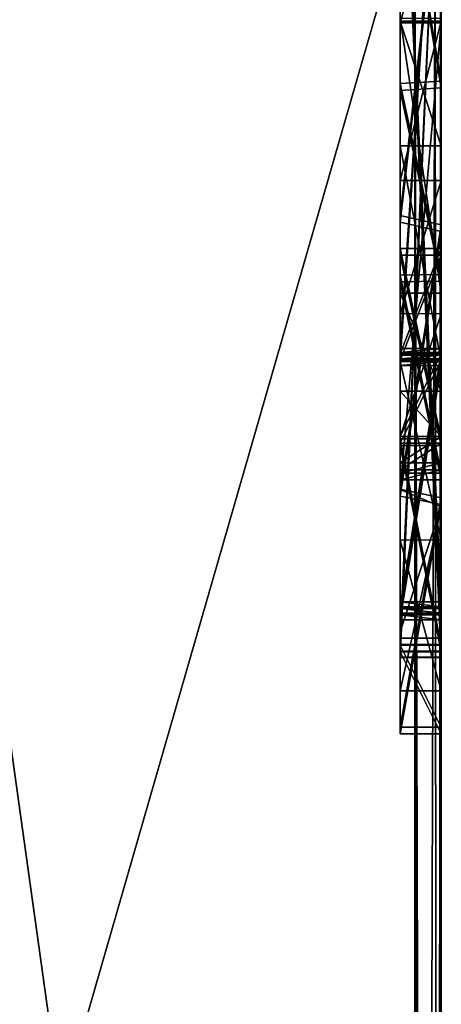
# Model space of a CAD drawing. Header units: millimetres. Extents: x -269 to 269, y -42 to 416.
# Tile 14 of 256: x -230.01 to -229.5, y -14.529 to -13.338. Entities that reach past the tile are written whole.
import ezdxf

# ---------------------------------------------------------------- set-up
doc = ezdxf.new("R2010")
doc.units = ezdxf.units.MM
doc.header["$LTSCALE"] = 65.185185
for name, color, linetype in [('254', 7, 'CONTINUOUS'), ('255', 7, 'CONTINUOUS'), ('256', 7, 'CONTINUOUS'), ('262', 7, 'CONTINUOUS'), ('277', 7, 'CONTINUOUS'), ('280', 7, 'CONTINUOUS'), ('295', 7, 'CONTINUOUS'), ('296', 7, 'CONTINUOUS'), ('297', 7, 'CONTINUOUS'), ('298', 7, 'CONTINUOUS'), ('299', 7, 'CONTINUOUS'), ('300', 7, 'CONTINUOUS'), ('301', 7, 'CONTINUOUS'), ('302', 7, 'CONTINUOUS'), ('303', 7, 'CONTINUOUS'), ('304', 7, 'CONTINUOUS'), ('305', 7, 'CONTINUOUS'), ('306', 7, 'CONTINUOUS'), ('307', 7, 'CONTINUOUS'), ('308', 7, 'CONTINUOUS'), ('309', 7, 'CONTINUOUS'), ('310', 7, 'CONTINUOUS'), ('311', 7, 'CONTINUOUS'), ('312', 7, 'CONTINUOUS'), ('314', 7, 'CONTINUOUS'), ('315', 7, 'CONTINUOUS'), ('316', 7, 'CONTINUOUS'), ('317', 7, 'CONTINUOUS'), ('318', 7, 'CONTINUOUS'), ('319', 7, 'CONTINUOUS'), ('320', 7, 'CONTINUOUS'), ('322', 7, 'CONTINUOUS'), ('323', 7, 'CONTINUOUS'), ('324', 7, 'CONTINUOUS'), ('325', 7, 'CONTINUOUS'), ('326', 7, 'CONTINUOUS'), ('327', 7, 'CONTINUOUS'), ('330', 7, 'CONTINUOUS'), ('331', 7, 'CONTINUOUS'), ('334', 7, 'CONTINUOUS'), ('335', 7, 'CONTINUOUS'), ('336', 7, 'CONTINUOUS'), ('337', 7, 'CONTINUOUS'), ('338', 7, 'CONTINUOUS'), ('339', 7, 'CONTINUOUS'), ('342', 7, 'CONTINUOUS'), ('343', 7, 'CONTINUOUS'), ('347', 7, 'CONTINUOUS'), ('349', 7, 'CONTINUOUS'), ('350', 7, 'CONTINUOUS'), ('351', 7, 'CONTINUOUS'), ('352', 7, 'CONTINUOUS'), ('353', 7, 'CONTINUOUS'), ('354', 7, 'CONTINUOUS'), ('356', 7, 'CONTINUOUS'), ('358', 7, 'CONTINUOUS'), ('359', 7, 'CONTINUOUS'), ('360', 7, 'CONTINUOUS'), ('361', 7, 'CONTINUOUS'), ('362', 7, 'CONTINUOUS'), ('363', 7, 'CONTINUOUS')]:
    doc.layers.add(name, color=color, linetype=linetype)

msp = doc.modelspace()

# ---------------------------------------------------------------- linework, layer by layer
at = {"layer": '254', "color": 250, "linetype": 'Continuous', "true_color": 0x404040}
for points in [[(-229.5, -18.2703, -352.2997), (-231, -18.2703, -352.2997), (-231, -13.0703, -352.3208), (-229.5, -18.2703, -352.2997)], [(-229.5, -18.2703, -352.2997), (-231, -13.0703, -352.3208), (-229.5, -13.0703, -352.3208), (-229.5, -18.2703, -352.2997)]]:
    msp.add_3dface(points, dxfattribs=at)
at = {"layer": '255', "color": 250, "linetype": 'Continuous', "true_color": 0x404040}
for points in [[(-229.5, -18.256, -348.7997), (-229.5, -13.0703, -352.3208), (-229.5, -13.0561, -348.8208), (-229.5, -18.256, -348.7997)], [(-229.5, -18.2703, -352.2997), (-229.5, -13.0703, -352.3208), (-229.5, -18.256, -348.7997), (-229.5, -18.2703, -352.2997)]]:
    msp.add_3dface(points, dxfattribs=at)
at = {"layer": '256', "color": 250, "linetype": 'Continuous', "true_color": 0x404040}
for points in [[(-229.5, -17.4195, -19.8004), (-229.5, -18.7215, -340.2977), (-229.5, -13, -19.8183), (-229.5, -17.4195, -19.8004)], [(-229.5, -13, -120.2807), (-229.5, -18.7215, -340.2977), (-229.5, -18.5736, -339.9448), (-229.5, -13, -120.2807)], [(-229.5, -18.7215, -340.2977), (-229.5, -13, -120.2807), (-229.5, -13.1535, -120.2801), (-229.5, -18.7215, -340.2977)], [(-229.5, -13, -19.8183), (-229.5, -18.7215, -340.2977), (-229.5, -14.042, -99.1994), (-229.5, -13, -19.8183)], [(-229.5, -13.0195, -339.8209), (-229.5, -13, -120.2807), (-229.5, -18.2195, -339.7998), (-229.5, -13.0195, -339.8209)], [(-229.5, -18.2195, -339.7998), (-229.5, -13, -120.2807), (-229.5, -18.5736, -339.9448), (-229.5, -18.2195, -339.7998)], [(-229.5, -13, -118.2807), (-229.5, -13.1454, -118.2801), (-229.5, -13.8526, -118.8542), (-229.5, -13, -118.2807)], [(-229.5, -13.1224, -120.011), (-229.5, -13, -118.2807), (-229.5, -13.4198, -120), (-229.5, -13.1224, -120.011)], [(-229.5, -13.4198, -120), (-229.5, -13, -118.2807), (-229.5, -13.6539, -119.9529), (-229.5, -13.4198, -120)], [(-229.5, -13.6539, -119.9529), (-229.5, -13, -118.2807), (-229.5, -13.8941, -119.5926), (-229.5, -13.6539, -119.9529)], [(-229.5, -13.8941, -119.5926), (-229.5, -13, -118.2807), (-229.5, -13.882, -119.492), (-229.5, -13.8941, -119.5926)], [(-229.5, -13.882, -119.492), (-229.5, -13, -118.2807), (-229.5, -13.85, -119.3962), (-229.5, -13.882, -119.492)], [(-229.5, -13.85, -119.3962), (-229.5, -13, -118.2807), (-229.5, -13.7498, -119.2072), (-229.5, -13.85, -119.3962)], [(-229.5, -13.7498, -119.2072), (-229.5, -13, -118.2807), (-229.5, -13.6225, -119.0137), (-229.5, -13.7498, -119.2072)], [(-229.5, -13.6225, -119.0137), (-229.5, -13, -118.2807), (-229.5, -13.8526, -118.8542), (-229.5, -13.6225, -119.0137)], [(-229.5, -13, -116.0019), (-229.5, -14.1091, -115.698), (-229.5, -13.8445, -116.8542), (-229.5, -13, -116.0019)], [(-229.5, -13.1142, -118.011), (-229.5, -13, -116.0019), (-229.5, -13.4117, -118), (-229.5, -13.1142, -118.011)], [(-229.5, -13.4117, -118), (-229.5, -13, -116.0019), (-229.5, -13.6458, -117.9529), (-229.5, -13.4117, -118)], [(-229.5, -13.6458, -117.9529), (-229.5, -13, -116.0019), (-229.5, -13.886, -117.5926), (-229.5, -13.6458, -117.9529)], [(-229.5, -13.886, -117.5926), (-229.5, -13, -116.0019), (-229.5, -13.8738, -117.492), (-229.5, -13.886, -117.5926)], [(-229.5, -13.8738, -117.492), (-229.5, -13, -116.0019), (-229.5, -13.8419, -117.3962), (-229.5, -13.8738, -117.492)], [(-229.5, -13.8419, -117.3962), (-229.5, -13, -116.0019), (-229.5, -13.6144, -117.0138), (-229.5, -13.8419, -117.3962)], [(-229.5, -13.6144, -117.0138), (-229.5, -13, -116.0019), (-229.5, -13.8445, -116.8542), (-229.5, -13.6144, -117.0138)], [(-229.5, -13, -115.2285), (-229.5, -13, -114.2872), (-229.5, -14.1089, -115.6596), (-229.5, -13, -115.2285)], [(-229.5, -13, -114.2872), (-229.5, -14.1015, -113.8435), (-229.5, -14.1089, -115.6596), (-229.5, -13, -114.2872)], [(-229.5, -13, -113.5168), (-229.5, -13, -112.1515), (-229.5, -14.1014, -113.805), (-229.5, -13, -113.5168)], [(-229.5, -13, -112.1515), (-229.5, -14.0934, -111.8519), (-229.5, -14.1014, -113.805), (-229.5, -13, -112.1515)], [(-229.5, -13, -111.3885), (-229.5, -13, -110.4348), (-229.5, -14.0933, -111.8135), (-229.5, -13, -111.3885)], [(-229.5, -13, -110.4348), (-229.5, -14.0859, -109.9974), (-229.5, -14.0933, -111.8135), (-229.5, -13, -110.4348)], [(-229.5, -13.3411, -107.5869), (-229.5, -13, -109.6748), (-229.5, -13.1663, -107.5651), (-229.5, -13.3411, -107.5869)], [(-229.5, -13, -109.6748), (-229.5, -13.3411, -107.5869), (-229.5, -14.0857, -109.9589), (-229.5, -13, -109.6748)], [(-229.5, -13, -107.1791), (-229.5, -13, -103.319), (-229.5, -13.3392, -106.0713), (-229.5, -13, -107.1791)], [(-229.5, -13.0203, -107.1952), (-229.5, -13, -107.1791), (-229.5, -13.6682, -107.1777), (-229.5, -13.0203, -107.1952)], [(-229.5, -13.6682, -107.1777), (-229.5, -13, -107.1791), (-229.5, -13.7871, -106.9991), (-229.5, -13.6682, -107.1777)], [(-229.5, -13.7871, -106.9991), (-229.5, -13, -107.1791), (-229.5, -13.3392, -106.0713), (-229.5, -13.7871, -106.9991)], [(-229.5, -13.7558, -104.4698), (-229.5, -13, -103.319), (-229.5, -13.7511, -103.316), (-229.5, -13.7558, -104.4698)], [(-229.5, -13, -103.319), (-229.5, -13.7558, -104.4698), (-229.5, -13.4902, -105.8171), (-229.5, -13, -103.319)], [(-229.5, -13.3392, -106.0713), (-229.5, -13, -103.319), (-229.5, -13.4902, -105.8171), (-229.5, -13.3392, -106.0713)], [(-229.5, -13, -103.0498), (-229.5, -13, -101.3959), (-229.5, -14.0577, -103.0455), (-229.5, -13, -103.0498)], [(-229.5, -13.7479, -102.5467), (-229.5, -13, -101.3959), (-229.5, -13.7433, -101.3929), (-229.5, -13.7479, -102.5467)], [(-229.5, -13, -101.3959), (-229.5, -13.7479, -102.5467), (-229.5, -14.0577, -103.0455), (-229.5, -13, -101.3959)], [(-229.5, -13, -101.1267), (-229.5, -13, -99.4728), (-229.5, -14.0498, -101.1224), (-229.5, -13, -101.1267)], [(-229.5, -13.7401, -100.6237), (-229.5, -13, -99.4728), (-229.5, -13.7354, -99.4699), (-229.5, -13.7401, -100.6237)], [(-229.5, -13, -99.4728), (-229.5, -13.7401, -100.6237), (-229.5, -14.0498, -101.1224), (-229.5, -13, -99.4728)], [(-229.5, -13, -99.2036), (-229.5, -13, -19.8183), (-229.5, -14.042, -99.1994), (-229.5, -13, -99.2036)], [(-229.5, -13.3358, -107.3177), (-229.5, -13.0203, -107.1952), (-229.5, -13.6682, -107.1777), (-229.5, -13.3358, -107.3177)], [(-229.5, -13.1454, -118.2801), (-229.5, -13.5858, -118.2555), (-229.5, -13.8526, -118.8542), (-229.5, -13.1454, -118.2801)], [(-229.5, -13.5939, -120.2555), (-229.5, -18.7215, -340.2977), (-229.5, -13.1535, -120.2801), (-229.5, -13.5939, -120.2555)], [(-229.5, -13.8418, -106.7279), (-229.5, -13.7871, -106.9991), (-229.5, -13.3392, -106.0713), (-229.5, -13.8418, -106.7279)], [(-229.5, -13.6932, -106.3491), (-229.5, -13.8418, -106.7279), (-229.5, -13.3392, -106.0713), (-229.5, -13.6932, -106.3491)], [(-229.5, -13.5322, -106.1975), (-229.5, -13.6932, -106.3491), (-229.5, -13.3392, -106.0713), (-229.5, -13.5322, -106.1975)], [(-229.5, -13.3411, -107.5869), (-229.5, -13.9269, -107.3168), (-229.5, -14.0857, -109.9589), (-229.5, -13.3411, -107.5869)], [(-229.5, -13.4902, -105.8171), (-229.5, -13.7558, -104.4698), (-229.5, -13.7508, -105.9798), (-229.5, -13.4902, -105.8171)], [(-229.5, -13.5858, -118.2555), (-229.5, -13.916, -118.1448), (-229.5, -14.1025, -119.1872), (-229.5, -13.5858, -118.2555)], [(-229.5, -13.8526, -118.8542), (-229.5, -13.5858, -118.2555), (-229.5, -14.1025, -119.1872), (-229.5, -13.8526, -118.8542)], [(-229.5, -13.9241, -120.1448), (-229.5, -18.7215, -340.2977), (-229.5, -13.5939, -120.2555), (-229.5, -13.9241, -120.1448)], [(-229.5, -13.7417, -117.2072), (-229.5, -13.8419, -117.3962), (-229.5, -13.6144, -117.0138), (-229.5, -13.7417, -117.2072)], [(-229.5, -13.7401, -100.6237), (-229.5, -14.0478, -100.6224), (-229.5, -14.0498, -101.1224), (-229.5, -13.7401, -100.6237)], [(-229.5, -13.7479, -102.5467), (-229.5, -14.0556, -102.5455), (-229.5, -14.0577, -103.0455), (-229.5, -13.7479, -102.5467)], [(-229.5, -13.7508, -105.9798), (-229.5, -13.7558, -104.4698), (-229.5, -13.967, -106.188), (-229.5, -13.7508, -105.9798)], [(-229.5, -13.7558, -104.4698), (-229.5, -14.0634, -104.4686), (-229.5, -14.1495, -106.7266), (-229.5, -13.7558, -104.4698)], [(-229.5, -13.967, -106.188), (-229.5, -13.7558, -104.4698), (-229.5, -14.1495, -106.7266), (-229.5, -13.967, -106.188)], [(-229.5, -13.8445, -116.8542), (-229.5, -14.1091, -115.698), (-229.5, -14.0944, -117.1872), (-229.5, -13.8445, -116.8542)], [(-229.5, -13.916, -118.1448), (-229.5, -14.1936, -117.5763), (-229.5, -14.2017, -119.5763), (-229.5, -13.916, -118.1448)], [(-229.5, -14.1025, -119.1872), (-229.5, -13.916, -118.1448), (-229.5, -14.2017, -119.5763), (-229.5, -14.1025, -119.1872)], [(-229.5, -14.2017, -119.5763), (-229.5, -18.7215, -340.2977), (-229.5, -13.9241, -120.1448), (-229.5, -14.2017, -119.5763)], [(-229.5, -13.9269, -107.3168), (-229.5, -14.1495, -106.7266), (-229.5, -14.0857, -109.9589), (-229.5, -13.9269, -107.3168)], [(-229.5, -14.042, -99.1994), (-229.5, -18.7215, -340.2977), (-229.5, -14.0478, -100.6224), (-229.5, -14.042, -99.1994)], [(-229.5, -14.0478, -100.6224), (-229.5, -18.7215, -340.2977), (-229.5, -14.0498, -101.1224), (-229.5, -14.0478, -100.6224)], [(-229.5, -14.0498, -101.1224), (-229.5, -18.7215, -340.2977), (-229.5, -14.1495, -106.7266), (-229.5, -14.0498, -101.1224)], [(-229.5, -14.0556, -102.5455), (-229.5, -14.0498, -101.1224), (-229.5, -14.1495, -106.7266), (-229.5, -14.0556, -102.5455)], [(-229.5, -14.0577, -103.0455), (-229.5, -14.0556, -102.5455), (-229.5, -14.1495, -106.7266), (-229.5, -14.0577, -103.0455)], [(-229.5, -14.0634, -104.4686), (-229.5, -14.0577, -103.0455), (-229.5, -14.1495, -106.7266), (-229.5, -14.0634, -104.4686)], [(-229.5, -14.1495, -106.7266), (-229.5, -18.7215, -340.2977), (-229.5, -14.0857, -109.9589), (-229.5, -14.1495, -106.7266)], [(-229.5, -14.0857, -109.9589), (-229.5, -18.7215, -340.2977), (-229.5, -14.0859, -109.9974), (-229.5, -14.0857, -109.9589)], [(-229.5, -14.0859, -109.9974), (-229.5, -18.7215, -340.2977), (-229.5, -14.0933, -111.8135), (-229.5, -14.0859, -109.9974)], [(-229.5, -14.0933, -111.8135), (-229.5, -18.7215, -340.2977), (-229.5, -14.0934, -111.8519), (-229.5, -14.0933, -111.8135)], [(-229.5, -14.0934, -111.8519), (-229.5, -18.7215, -340.2977), (-229.5, -14.1936, -117.5763), (-229.5, -14.0934, -111.8519)], [(-229.5, -14.1014, -113.805), (-229.5, -14.0934, -111.8519), (-229.5, -14.1936, -117.5763), (-229.5, -14.1014, -113.805)], [(-229.5, -14.0944, -117.1872), (-229.5, -14.1091, -115.698), (-229.5, -14.1936, -117.5763), (-229.5, -14.0944, -117.1872)], [(-229.5, -14.1015, -113.8435), (-229.5, -14.1014, -113.805), (-229.5, -14.1936, -117.5763), (-229.5, -14.1015, -113.8435)], [(-229.5, -14.1089, -115.6596), (-229.5, -14.1015, -113.8435), (-229.5, -14.1936, -117.5763), (-229.5, -14.1089, -115.6596)], [(-229.5, -14.1091, -115.698), (-229.5, -14.1089, -115.6596), (-229.5, -14.1936, -117.5763), (-229.5, -14.1091, -115.698)], [(-229.5, -14.1936, -117.5763), (-229.5, -18.7215, -340.2977), (-229.5, -14.2017, -119.5763), (-229.5, -14.1936, -117.5763)]]:
    msp.add_3dface(points, dxfattribs=at)
at = {"layer": '262', "color": 250, "linetype": 'Continuous', "true_color": 0x404040}
for points in [[(-231, -13.0561, -348.8208), (-231, -18.256, -348.7997), (-229.5, -13.0561, -348.8208), (-231, -13.0561, -348.8208)], [(-231, -18.256, -348.7997), (-229.5, -18.256, -348.7997), (-229.5, -13.0561, -348.8208), (-231, -18.256, -348.7997)]]:
    msp.add_3dface(points, dxfattribs=at)
at = {"layer": '277', "color": 250, "linetype": 'Continuous', "true_color": 0x404040}
for points in [[(-231, -18.2195, -339.7998), (-231, -13.0195, -339.8209), (-229.5, -18.2195, -339.7998), (-231, -18.2195, -339.7998)], [(-231, -13.0195, -339.8209), (-229.5, -13.0195, -339.8209), (-229.5, -18.2195, -339.7998), (-231, -13.0195, -339.8209)]]:
    msp.add_3dface(points, dxfattribs=at)
at = {"layer": '280', "color": 250, "linetype": 'Continuous', "true_color": 0x404040}
for points in [[(-229.5052, -17.5733, -19.6387), (-229.5004, -13, -19.7752), (-229.5073, -13.1597, -19.6269), (-229.5052, -17.5733, -19.6387)], [(-229.5052, -17.5733, -19.6387), (-229.5, -17.4195, -19.8004), (-229.5004, -13, -19.7752), (-229.5052, -17.5733, -19.6387)], [(-229.5, -17.4195, -19.8004), (-229.5001, -13, -19.7968), (-229.5004, -13, -19.7752), (-229.5, -17.4195, -19.8004)], [(-229.5, -17.4195, -19.8004), (-229.5, -13, -19.8183), (-229.5001, -13, -19.7968), (-229.5, -17.4195, -19.8004)], [(-229.5322, -13.2179, -19.4174), (-229.5207, -17.7261, -19.4781), (-229.5073, -13.1597, -19.6269), (-229.5322, -13.2179, -19.4174)], [(-229.5207, -17.7261, -19.4781), (-229.5052, -17.5733, -19.6387), (-229.5073, -13.1597, -19.6269), (-229.5207, -17.7261, -19.4781)], [(-230.3798, -17.7118, -17.8952), (-229.5322, -17.7179, -19.3992), (-230.1615, -13.2127, -18.1233), (-230.3798, -17.7118, -17.8952)], [(-230.1615, -13.2127, -18.1233), (-229.5322, -17.7179, -19.3992), (-229.5322, -13.2179, -19.4174), (-230.1615, -13.2127, -18.1233)], [(-229.5261, -17.72, -19.4388), (-229.5207, -17.7261, -19.4781), (-229.5322, -13.2179, -19.4174), (-229.5261, -17.72, -19.4388)], [(-229.5322, -17.7179, -19.3992), (-229.5261, -17.72, -19.4388), (-229.5322, -13.2179, -19.4174), (-229.5322, -17.7179, -19.3992)]]:
    msp.add_3dface(points, dxfattribs=at)
at = {"layer": '295', "color": 250, "linetype": 'Continuous', "true_color": 0x404040}
for points in [[(-229.55, -13, -99.2036), (-229.5, -13, -99.2036), (-229.5, -14.042, -99.1994), (-229.55, -13, -99.2036)], [(-229.55, -13, -99.2036), (-229.5, -14.042, -99.1994), (-229.55, -14.042, -99.1994), (-229.55, -13, -99.2036)]]:
    msp.add_3dface(points, dxfattribs=at)
at = {"layer": '296', "color": 250, "linetype": 'Continuous', "true_color": 0x404040}
for points in [[(-229.55, -13, -99.4728), (-229.55, -13, -99.2036), (-229.55, -13.7354, -99.4699), (-229.55, -13, -99.4728)], [(-229.55, -13, -99.2036), (-229.55, -14.042, -99.1994), (-229.55, -13.7354, -99.4699), (-229.55, -13, -99.2036)], [(-229.55, -13.7354, -99.4699), (-229.55, -14.042, -99.1994), (-229.55, -14.0478, -100.6224), (-229.55, -13.7354, -99.4699)], [(-229.55, -13.7401, -100.6237), (-229.55, -13.7354, -99.4699), (-229.55, -14.0478, -100.6224), (-229.55, -13.7401, -100.6237)]]:
    msp.add_3dface(points, dxfattribs=at)
at = {"layer": '297', "color": 250, "linetype": 'Continuous', "true_color": 0x404040}
for points in [[(-229.5, -13, -99.4728), (-229.55, -13, -99.4728), (-229.55, -13.7354, -99.4699), (-229.5, -13, -99.4728)], [(-229.5, -13.7354, -99.4699), (-229.5, -13, -99.4728), (-229.55, -13.7354, -99.4699), (-229.5, -13.7354, -99.4699)]]:
    msp.add_3dface(points, dxfattribs=at)
at = {"layer": '298', "color": 250, "linetype": 'Continuous', "true_color": 0x404040}
for points in [[(-229.5, -13.7401, -100.6237), (-229.5, -13.7354, -99.4699), (-229.55, -13.7401, -100.6237), (-229.5, -13.7401, -100.6237)], [(-229.5, -13.7354, -99.4699), (-229.55, -13.7354, -99.4699), (-229.55, -13.7401, -100.6237), (-229.5, -13.7354, -99.4699)]]:
    msp.add_3dface(points, dxfattribs=at)
at = {"layer": '299', "color": 250, "linetype": 'Continuous', "true_color": 0x404040}
for points in [[(-229.5, -14.0478, -100.6224), (-229.5, -13.7401, -100.6237), (-229.55, -14.0478, -100.6224), (-229.5, -14.0478, -100.6224)], [(-229.5, -13.7401, -100.6237), (-229.55, -13.7401, -100.6237), (-229.55, -14.0478, -100.6224), (-229.5, -13.7401, -100.6237)]]:
    msp.add_3dface(points, dxfattribs=at)
at = {"layer": '300', "color": 250, "linetype": 'Continuous', "true_color": 0x404040}
for points in [[(-229.5, -14.042, -99.1994), (-229.5, -14.0478, -100.6224), (-229.55, -14.042, -99.1994), (-229.5, -14.042, -99.1994)], [(-229.55, -14.042, -99.1994), (-229.5, -14.0478, -100.6224), (-229.55, -14.0478, -100.6224), (-229.55, -14.042, -99.1994)]]:
    msp.add_3dface(points, dxfattribs=at)
at = {"layer": '301', "color": 250, "linetype": 'Continuous', "true_color": 0x404040}
for points in [[(-229.55, -13, -101.1267), (-229.5, -13, -101.1267), (-229.5, -14.0498, -101.1224), (-229.55, -13, -101.1267)], [(-229.55, -13, -101.1267), (-229.5, -14.0498, -101.1224), (-229.55, -14.0498, -101.1224), (-229.55, -13, -101.1267)]]:
    msp.add_3dface(points, dxfattribs=at)
at = {"layer": '302', "color": 250, "linetype": 'Continuous', "true_color": 0x404040}
for points in [[(-229.55, -13, -101.3959), (-229.55, -13, -101.1267), (-229.55, -13.7433, -101.3929), (-229.55, -13, -101.3959)], [(-229.55, -13, -101.1267), (-229.55, -14.0498, -101.1224), (-229.55, -13.7433, -101.3929), (-229.55, -13, -101.1267)], [(-229.55, -13.7433, -101.3929), (-229.55, -14.0498, -101.1224), (-229.55, -14.0556, -102.5455), (-229.55, -13.7433, -101.3929)], [(-229.55, -13.7479, -102.5467), (-229.55, -13.7433, -101.3929), (-229.55, -14.0556, -102.5455), (-229.55, -13.7479, -102.5467)]]:
    msp.add_3dface(points, dxfattribs=at)
at = {"layer": '303', "color": 250, "linetype": 'Continuous', "true_color": 0x404040}
for points in [[(-229.5, -13, -101.3959), (-229.55, -13, -101.3959), (-229.55, -13.7433, -101.3929), (-229.5, -13, -101.3959)], [(-229.5, -13.7433, -101.3929), (-229.5, -13, -101.3959), (-229.55, -13.7433, -101.3929), (-229.5, -13.7433, -101.3929)]]:
    msp.add_3dface(points, dxfattribs=at)
at = {"layer": '304', "color": 250, "linetype": 'Continuous', "true_color": 0x404040}
for points in [[(-229.5, -13.7479, -102.5467), (-229.5, -13.7433, -101.3929), (-229.55, -13.7479, -102.5467), (-229.5, -13.7479, -102.5467)], [(-229.5, -13.7433, -101.3929), (-229.55, -13.7433, -101.3929), (-229.55, -13.7479, -102.5467), (-229.5, -13.7433, -101.3929)]]:
    msp.add_3dface(points, dxfattribs=at)
at = {"layer": '305', "color": 250, "linetype": 'Continuous', "true_color": 0x404040}
for points in [[(-229.5, -14.0556, -102.5455), (-229.5, -13.7479, -102.5467), (-229.55, -14.0556, -102.5455), (-229.5, -14.0556, -102.5455)], [(-229.5, -13.7479, -102.5467), (-229.55, -13.7479, -102.5467), (-229.55, -14.0556, -102.5455), (-229.5, -13.7479, -102.5467)]]:
    msp.add_3dface(points, dxfattribs=at)
at = {"layer": '306', "color": 250, "linetype": 'Continuous', "true_color": 0x404040}
for points in [[(-229.5, -14.0498, -101.1224), (-229.5, -14.0556, -102.5455), (-229.55, -14.0498, -101.1224), (-229.5, -14.0498, -101.1224)], [(-229.55, -14.0498, -101.1224), (-229.5, -14.0556, -102.5455), (-229.55, -14.0556, -102.5455), (-229.55, -14.0498, -101.1224)]]:
    msp.add_3dface(points, dxfattribs=at)
at = {"layer": '307', "color": 250, "linetype": 'Continuous', "true_color": 0x404040}
for points in [[(-229.55, -13, -103.0498), (-229.5, -13, -103.0498), (-229.5, -14.0577, -103.0455), (-229.55, -13, -103.0498)], [(-229.55, -13, -103.0498), (-229.5, -14.0577, -103.0455), (-229.55, -14.0577, -103.0455), (-229.55, -13, -103.0498)]]:
    msp.add_3dface(points, dxfattribs=at)
at = {"layer": '308', "color": 250, "linetype": 'Continuous', "true_color": 0x404040}
for points in [[(-229.55, -13, -103.319), (-229.55, -13, -103.0498), (-229.55, -13.7511, -103.316), (-229.55, -13, -103.319)], [(-229.55, -13, -103.0498), (-229.55, -14.0577, -103.0455), (-229.55, -13.7511, -103.316), (-229.55, -13, -103.0498)], [(-229.55, -13.7511, -103.316), (-229.55, -14.0577, -103.0455), (-229.55, -14.0634, -104.4686), (-229.55, -13.7511, -103.316)], [(-229.55, -13.7558, -104.4698), (-229.55, -13.7511, -103.316), (-229.55, -14.0634, -104.4686), (-229.55, -13.7558, -104.4698)]]:
    msp.add_3dface(points, dxfattribs=at)
at = {"layer": '309', "color": 250, "linetype": 'Continuous', "true_color": 0x404040}
for points in [[(-229.5, -13, -103.319), (-229.55, -13, -103.319), (-229.55, -13.7511, -103.316), (-229.5, -13, -103.319)], [(-229.5, -13.7511, -103.316), (-229.5, -13, -103.319), (-229.55, -13.7511, -103.316), (-229.5, -13.7511, -103.316)]]:
    msp.add_3dface(points, dxfattribs=at)
at = {"layer": '310', "color": 250, "linetype": 'Continuous', "true_color": 0x404040}
for points in [[(-229.5, -13.7558, -104.4698), (-229.5, -13.7511, -103.316), (-229.55, -13.7558, -104.4698), (-229.5, -13.7558, -104.4698)], [(-229.5, -13.7511, -103.316), (-229.55, -13.7511, -103.316), (-229.55, -13.7558, -104.4698), (-229.5, -13.7511, -103.316)]]:
    msp.add_3dface(points, dxfattribs=at)
at = {"layer": '311', "color": 250, "linetype": 'Continuous', "true_color": 0x404040}
for points in [[(-229.5, -14.0634, -104.4686), (-229.5, -13.7558, -104.4698), (-229.55, -14.0634, -104.4686), (-229.5, -14.0634, -104.4686)], [(-229.5, -13.7558, -104.4698), (-229.55, -13.7558, -104.4698), (-229.55, -14.0634, -104.4686), (-229.5, -13.7558, -104.4698)]]:
    msp.add_3dface(points, dxfattribs=at)
at = {"layer": '312', "color": 250, "linetype": 'Continuous', "true_color": 0x404040}
for points in [[(-229.5, -14.0577, -103.0455), (-229.5, -14.0634, -104.4686), (-229.55, -14.0577, -103.0455), (-229.5, -14.0577, -103.0455)], [(-229.55, -14.0577, -103.0455), (-229.5, -14.0634, -104.4686), (-229.55, -14.0634, -104.4686), (-229.55, -14.0577, -103.0455)]]:
    msp.add_3dface(points, dxfattribs=at)
at = {"layer": '314', "color": 250, "linetype": 'Continuous', "true_color": 0x404040}
for points in [[(-229.55, -13.1663, -107.5651), (-229.55, -13, -107.5032), (-229.55, -13.3411, -107.5869), (-229.55, -13.1663, -107.5651)], [(-229.55, -13.3411, -107.5869), (-229.55, -13, -107.5032), (-229.55, -13.9061, -107.3391), (-229.55, -13.3411, -107.5869)], [(-229.55, -13.9061, -107.3391), (-229.55, -13, -107.5032), (-229.55, -13.3358, -107.3177), (-229.55, -13.9061, -107.3391)], [(-229.55, -13.6682, -107.1777), (-229.55, -13.9061, -107.3391), (-229.55, -13.3358, -107.3177), (-229.55, -13.6682, -107.1777)], [(-229.55, -13.7511, -105.9801), (-229.55, -13.9674, -106.1885), (-229.55, -13.3392, -106.0713), (-229.55, -13.7511, -105.9801)], [(-229.55, -13.3392, -106.0713), (-229.55, -13.9674, -106.1885), (-229.55, -13.5322, -106.1974), (-229.55, -13.3392, -106.0713)], [(-229.55, -13.4902, -105.8171), (-229.55, -13.7511, -105.9801), (-229.55, -13.3392, -106.0713), (-229.55, -13.4902, -105.8171)], [(-229.55, -13.9674, -106.1885), (-229.55, -14.1495, -106.7266), (-229.55, -13.5322, -106.1974), (-229.55, -13.9674, -106.1885)], [(-229.55, -13.5322, -106.1974), (-229.55, -14.1495, -106.7266), (-229.55, -13.6931, -106.349), (-229.55, -13.5322, -106.1974)], [(-229.55, -14.0783, -107.0861), (-229.55, -13.9061, -107.3391), (-229.55, -13.6682, -107.1777), (-229.55, -14.0783, -107.0861)], [(-229.55, -13.7871, -106.999), (-229.55, -14.0783, -107.0861), (-229.55, -13.6682, -107.1777), (-229.55, -13.7871, -106.999)], [(-229.55, -13.6931, -106.349), (-229.55, -14.1495, -106.7266), (-229.55, -13.8418, -106.7279), (-229.55, -13.6931, -106.349)], [(-229.55, -13.8418, -106.7279), (-229.55, -14.0783, -107.0861), (-229.55, -13.7871, -106.999), (-229.55, -13.8418, -106.7279)], [(-229.55, -14.1495, -106.7266), (-229.55, -14.0783, -107.0861), (-229.55, -13.8418, -106.7279), (-229.55, -14.1495, -106.7266)]]:
    msp.add_3dface(points, dxfattribs=at)
at = {"layer": '315', "color": 250, "linetype": 'Continuous', "true_color": 0x404040}
for points in [[(-229.5, -13.3411, -107.5869), (-229.5, -13.1663, -107.5651), (-229.55, -13.3411, -107.5869), (-229.5, -13.3411, -107.5869)], [(-229.5, -13.1663, -107.5651), (-229.55, -13.1663, -107.5651), (-229.55, -13.3411, -107.5869), (-229.5, -13.1663, -107.5651)]]:
    msp.add_3dface(points, dxfattribs=at)
at = {"layer": '316', "color": 250, "linetype": 'Continuous', "true_color": 0x404040}
for points in [[(-229.5, -13.9269, -107.3168), (-229.5, -13.3411, -107.5869), (-229.55, -13.9061, -107.3391), (-229.5, -13.9269, -107.3168)], [(-229.5, -13.3411, -107.5869), (-229.55, -13.3411, -107.5869), (-229.55, -13.9061, -107.3391), (-229.5, -13.3411, -107.5869)], [(-229.5, -13.9269, -107.3168), (-229.55, -13.9061, -107.3391), (-229.55, -14.0783, -107.0861), (-229.5, -13.9269, -107.3168)], [(-229.5, -14.1495, -106.7266), (-229.5, -13.9269, -107.3168), (-229.55, -14.1495, -106.7266), (-229.5, -14.1495, -106.7266)], [(-229.5, -13.9269, -107.3168), (-229.55, -14.0783, -107.0861), (-229.55, -14.1495, -106.7266), (-229.5, -13.9269, -107.3168)]]:
    msp.add_3dface(points, dxfattribs=at)
at = {"layer": '317', "color": 250, "linetype": 'Continuous', "true_color": 0x404040}
for points in [[(-229.5, -13.4902, -105.8171), (-229.5, -13.7508, -105.9798), (-229.55, -13.4902, -105.8171), (-229.5, -13.4902, -105.8171)], [(-229.5, -13.7508, -105.9798), (-229.55, -13.7511, -105.9801), (-229.55, -13.4902, -105.8171), (-229.5, -13.7508, -105.9798)], [(-229.5, -13.7508, -105.9798), (-229.5, -13.967, -106.188), (-229.55, -13.7511, -105.9801), (-229.5, -13.7508, -105.9798)], [(-229.5, -13.967, -106.188), (-229.55, -13.9674, -106.1885), (-229.55, -13.7511, -105.9801), (-229.5, -13.967, -106.188)], [(-229.5, -13.967, -106.188), (-229.5, -14.1495, -106.7266), (-229.55, -13.9674, -106.1885), (-229.5, -13.967, -106.188)], [(-229.5, -14.1495, -106.7266), (-229.55, -14.1495, -106.7266), (-229.55, -13.9674, -106.1885), (-229.5, -14.1495, -106.7266)]]:
    msp.add_3dface(points, dxfattribs=at)
at = {"layer": '318', "color": 250, "linetype": 'Continuous', "true_color": 0x404040}
for points in [[(-229.5, -13.3392, -106.0713), (-229.5, -13.4902, -105.8171), (-229.55, -13.3392, -106.0713), (-229.5, -13.3392, -106.0713)], [(-229.5, -13.4902, -105.8171), (-229.55, -13.4902, -105.8171), (-229.55, -13.3392, -106.0713), (-229.5, -13.4902, -105.8171)]]:
    msp.add_3dface(points, dxfattribs=at)
at = {"layer": '319', "color": 250, "linetype": 'Continuous', "true_color": 0x404040}
for points in [[(-229.5, -13.5322, -106.1975), (-229.5, -13.3392, -106.0713), (-229.55, -13.5322, -106.1974), (-229.5, -13.5322, -106.1975)], [(-229.5, -13.3392, -106.0713), (-229.55, -13.3392, -106.0713), (-229.55, -13.5322, -106.1974), (-229.5, -13.3392, -106.0713)], [(-229.5, -13.6932, -106.3491), (-229.5, -13.5322, -106.1975), (-229.55, -13.6931, -106.349), (-229.5, -13.6932, -106.3491)], [(-229.5, -13.5322, -106.1975), (-229.55, -13.5322, -106.1974), (-229.55, -13.6931, -106.349), (-229.5, -13.5322, -106.1975)], [(-229.5, -13.6932, -106.3491), (-229.55, -13.6931, -106.349), (-229.55, -13.8418, -106.7279), (-229.5, -13.6932, -106.3491)], [(-229.5, -13.8418, -106.7279), (-229.5, -13.6932, -106.3491), (-229.55, -13.8418, -106.7279), (-229.5, -13.8418, -106.7279)]]:
    msp.add_3dface(points, dxfattribs=at)
at = {"layer": '320', "color": 250, "linetype": 'Continuous', "true_color": 0x404040}
for points in [[(-229.5, -13.3358, -107.3177), (-229.5, -13.6682, -107.1777), (-229.55, -13.3358, -107.3177), (-229.5, -13.3358, -107.3177)], [(-229.5, -13.6682, -107.1777), (-229.55, -13.6682, -107.1777), (-229.55, -13.3358, -107.3177), (-229.5, -13.6682, -107.1777)], [(-229.5, -13.6682, -107.1777), (-229.5, -13.7871, -106.9991), (-229.55, -13.6682, -107.1777), (-229.5, -13.6682, -107.1777)], [(-229.5, -13.7871, -106.9991), (-229.55, -13.7871, -106.999), (-229.55, -13.6682, -107.1777), (-229.5, -13.7871, -106.9991)], [(-229.5, -13.7871, -106.9991), (-229.5, -13.8418, -106.7279), (-229.55, -13.7871, -106.999), (-229.5, -13.7871, -106.9991)], [(-229.5, -13.8418, -106.7279), (-229.55, -13.8418, -106.7279), (-229.55, -13.7871, -106.999), (-229.5, -13.8418, -106.7279)]]:
    msp.add_3dface(points, dxfattribs=at)
at = {"layer": '322', "color": 250, "linetype": 'Continuous', "true_color": 0x404040}
for points in [[(-229.55, -13, -109.6748), (-229.5, -13, -109.6748), (-229.5, -14.0857, -109.9589), (-229.55, -13, -109.6748)], [(-229.55, -13, -109.6748), (-229.5, -14.0857, -109.9589), (-229.55, -14.0857, -109.9589), (-229.55, -13, -109.6748)]]:
    msp.add_3dface(points, dxfattribs=at)
at = {"layer": '323', "color": 250, "linetype": 'Continuous', "true_color": 0x404040}
for points in [[(-229.55, -14.0934, -111.8519), (-229.55, -13, -112.1515), (-229.55, -14.0933, -111.8135), (-229.55, -14.0934, -111.8519)], [(-229.55, -14.0933, -111.8135), (-229.55, -13, -112.1515), (-229.55, -13.2783, -111.7987), (-229.55, -14.0933, -111.8135)], [(-229.55, -13, -111.3885), (-229.55, -14.0933, -111.8135), (-229.55, -13.2783, -111.7987), (-229.55, -13, -111.3885)]]:
    msp.add_3dface(points, dxfattribs=at)
at = {"layer": '324', "color": 250, "linetype": 'Continuous', "true_color": 0x404040}
for points in [[(-229.55, -13, -110.4348), (-229.55, -14.0857, -109.9589), (-229.55, -14.0859, -109.9974), (-229.55, -13, -110.4348)], [(-229.55, -14.0857, -109.9589), (-229.55, -13, -110.4348), (-229.55, -13.2861, -110.0295), (-229.55, -14.0857, -109.9589)], [(-229.55, -13, -109.6748), (-229.55, -14.0857, -109.9589), (-229.55, -13.2861, -110.0295), (-229.55, -13, -109.6748)]]:
    msp.add_3dface(points, dxfattribs=at)
at = {"layer": '325', "color": 250, "linetype": 'Continuous', "true_color": 0x404040}
for points in [[(-229.5, -13, -112.1515), (-229.55, -13, -112.1515), (-229.55, -14.0934, -111.8519), (-229.5, -13, -112.1515)], [(-229.5, -14.0934, -111.8519), (-229.5, -13, -112.1515), (-229.55, -14.0934, -111.8519), (-229.5, -14.0934, -111.8519)]]:
    msp.add_3dface(points, dxfattribs=at)
at = {"layer": '326', "color": 250, "linetype": 'Continuous', "true_color": 0x404040}
for points in [[(-229.5, -14.0933, -111.8135), (-229.5, -14.0934, -111.8519), (-229.55, -14.0934, -111.8519), (-229.5, -14.0933, -111.8135)], [(-229.5, -14.0933, -111.8135), (-229.55, -14.0934, -111.8519), (-229.55, -14.0933, -111.8135), (-229.5, -14.0933, -111.8135)]]:
    msp.add_3dface(points, dxfattribs=at)
at = {"layer": '327', "color": 250, "linetype": 'Continuous', "true_color": 0x404040}
for points in [[(-229.55, -13, -111.3885), (-229.5, -13, -111.3885), (-229.5, -14.0933, -111.8135), (-229.55, -13, -111.3885)], [(-229.55, -13, -111.3885), (-229.5, -14.0933, -111.8135), (-229.55, -14.0933, -111.8135), (-229.55, -13, -111.3885)]]:
    msp.add_3dface(points, dxfattribs=at)
at = {"layer": '330', "color": 250, "linetype": 'Continuous', "true_color": 0x404040}
for points in [[(-229.5, -13, -110.4348), (-229.55, -13, -110.4348), (-229.55, -14.0859, -109.9974), (-229.5, -13, -110.4348)], [(-229.5, -14.0859, -109.9974), (-229.5, -13, -110.4348), (-229.55, -14.0859, -109.9974), (-229.5, -14.0859, -109.9974)]]:
    msp.add_3dface(points, dxfattribs=at)
at = {"layer": '331', "color": 250, "linetype": 'Continuous', "true_color": 0x404040}
for points in [[(-229.5, -14.0857, -109.9589), (-229.5, -14.0859, -109.9974), (-229.55, -14.0859, -109.9974), (-229.5, -14.0857, -109.9589)], [(-229.55, -14.0857, -109.9589), (-229.5, -14.0857, -109.9589), (-229.55, -14.0859, -109.9974), (-229.55, -14.0857, -109.9589)]]:
    msp.add_3dface(points, dxfattribs=at)
at = {"layer": '334', "color": 250, "linetype": 'Continuous', "true_color": 0x404040}
for points in [[(-229.55, -13, -113.5168), (-229.5, -13, -113.5168), (-229.5, -14.1014, -113.805), (-229.55, -13, -113.5168)], [(-229.55, -13, -113.5168), (-229.5, -14.1014, -113.805), (-229.55, -14.1014, -113.805), (-229.55, -13, -113.5168)]]:
    msp.add_3dface(points, dxfattribs=at)
at = {"layer": '335', "color": 250, "linetype": 'Continuous', "true_color": 0x404040}
for points in [[(-229.55, -14.1091, -115.698), (-229.55, -13, -116.0019), (-229.55, -14.1089, -115.6596), (-229.55, -14.1091, -115.698)], [(-229.55, -14.1089, -115.6596), (-229.55, -13, -116.0019), (-229.55, -13.2939, -115.6449), (-229.55, -14.1089, -115.6596)], [(-229.55, -13, -115.2285), (-229.55, -14.1089, -115.6596), (-229.55, -13.2939, -115.6449), (-229.55, -13, -115.2285)]]:
    msp.add_3dface(points, dxfattribs=at)
at = {"layer": '336', "color": 250, "linetype": 'Continuous', "true_color": 0x404040}
for points in [[(-229.55, -13, -114.2872), (-229.55, -14.1014, -113.805), (-229.55, -14.1015, -113.8435), (-229.55, -13, -114.2872)], [(-229.55, -14.1014, -113.805), (-229.55, -13, -114.2872), (-229.55, -13.3018, -113.8756), (-229.55, -14.1014, -113.805)], [(-229.55, -13, -113.5168), (-229.55, -14.1014, -113.805), (-229.55, -13.3018, -113.8756), (-229.55, -13, -113.5168)]]:
    msp.add_3dface(points, dxfattribs=at)
at = {"layer": '337', "color": 250, "linetype": 'Continuous', "true_color": 0x404040}
for points in [[(-229.5, -13, -116.0019), (-229.55, -13, -116.0019), (-229.55, -14.1091, -115.698), (-229.5, -13, -116.0019)], [(-229.5, -14.1091, -115.698), (-229.5, -13, -116.0019), (-229.55, -14.1091, -115.698), (-229.5, -14.1091, -115.698)]]:
    msp.add_3dface(points, dxfattribs=at)
at = {"layer": '338', "color": 250, "linetype": 'Continuous', "true_color": 0x404040}
for points in [[(-229.5, -14.1089, -115.6596), (-229.5, -14.1091, -115.698), (-229.55, -14.1091, -115.698), (-229.5, -14.1089, -115.6596)], [(-229.5, -14.1089, -115.6596), (-229.55, -14.1091, -115.698), (-229.55, -14.1089, -115.6596), (-229.5, -14.1089, -115.6596)]]:
    msp.add_3dface(points, dxfattribs=at)
at = {"layer": '339', "color": 250, "linetype": 'Continuous', "true_color": 0x404040}
for points in [[(-229.55, -13, -115.2285), (-229.5, -13, -115.2285), (-229.5, -14.1089, -115.6596), (-229.55, -13, -115.2285)], [(-229.55, -13, -115.2285), (-229.5, -14.1089, -115.6596), (-229.55, -14.1089, -115.6596), (-229.55, -13, -115.2285)]]:
    msp.add_3dface(points, dxfattribs=at)
at = {"layer": '342', "color": 250, "linetype": 'Continuous', "true_color": 0x404040}
for points in [[(-229.5, -13, -114.2872), (-229.55, -13, -114.2872), (-229.55, -14.1015, -113.8435), (-229.5, -13, -114.2872)], [(-229.5, -14.1015, -113.8435), (-229.5, -13, -114.2872), (-229.55, -14.1015, -113.8435), (-229.5, -14.1015, -113.8435)]]:
    msp.add_3dface(points, dxfattribs=at)
at = {"layer": '343', "color": 250, "linetype": 'Continuous', "true_color": 0x404040}
for points in [[(-229.5, -14.1014, -113.805), (-229.5, -14.1015, -113.8435), (-229.55, -14.1015, -113.8435), (-229.5, -14.1014, -113.805)], [(-229.55, -14.1014, -113.805), (-229.5, -14.1014, -113.805), (-229.55, -14.1015, -113.8435), (-229.55, -14.1014, -113.805)]]:
    msp.add_3dface(points, dxfattribs=at)
at = {"layer": '347', "color": 250, "linetype": 'Continuous', "true_color": 0x404040}
for points in [[(-229.55, -13, -118.0115), (-229.55, -13.1142, -118.011), (-229.55, -13.9056, -118.1516), (-229.55, -13, -118.0115)], [(-229.55, -13.1454, -118.2801), (-229.55, -13, -118.0115), (-229.55, -13.5743, -118.2571), (-229.55, -13.1454, -118.2801)], [(-229.55, -13.5743, -118.2571), (-229.55, -13, -118.0115), (-229.55, -13.9056, -118.1516), (-229.55, -13.5743, -118.2571)], [(-229.55, -13.9056, -118.1516), (-229.55, -13.1142, -118.011), (-229.55, -13.4149, -117.9998), (-229.55, -13.9056, -118.1516)], [(-229.55, -13.6464, -117.953), (-229.55, -13.9056, -118.1516), (-229.55, -13.4149, -117.9998), (-229.55, -13.6464, -117.953)], [(-229.55, -13.8445, -116.8542), (-229.55, -14.0941, -117.1867), (-229.55, -13.6144, -117.0138), (-229.55, -13.8445, -116.8542)], [(-229.55, -13.6144, -117.0138), (-229.55, -14.0941, -117.1867), (-229.55, -13.7417, -117.2072), (-229.55, -13.6144, -117.0138)], [(-229.55, -13.886, -117.5926), (-229.55, -13.9056, -118.1516), (-229.55, -13.6464, -117.953), (-229.55, -13.886, -117.5926)], [(-229.55, -14.0941, -117.1867), (-229.55, -14.1936, -117.5763), (-229.55, -13.7417, -117.2072), (-229.55, -14.0941, -117.1867)], [(-229.55, -13.7417, -117.2072), (-229.55, -14.1936, -117.5763), (-229.55, -13.8419, -117.3962), (-229.55, -13.7417, -117.2072)], [(-229.55, -13.8419, -117.3962), (-229.55, -14.1936, -117.5763), (-229.55, -13.8738, -117.492), (-229.55, -13.8419, -117.3962)], [(-229.55, -13.8738, -117.492), (-229.55, -14.1936, -117.5763), (-229.55, -13.886, -117.5926), (-229.55, -13.8738, -117.492)], [(-229.55, -14.1936, -117.5763), (-229.55, -13.9056, -118.1516), (-229.55, -13.886, -117.5926), (-229.55, -14.1936, -117.5763)]]:
    msp.add_3dface(points, dxfattribs=at)
at = {"layer": '349', "color": 250, "linetype": 'Continuous', "true_color": 0x404040}
for points in [[(-229.5, -13.5858, -118.2555), (-229.5, -13.1454, -118.2801), (-229.55, -13.5743, -118.2571), (-229.5, -13.5858, -118.2555)], [(-229.5, -13.1454, -118.2801), (-229.55, -13.1454, -118.2801), (-229.55, -13.5743, -118.2571), (-229.5, -13.1454, -118.2801)], [(-229.5, -13.5858, -118.2555), (-229.55, -13.5743, -118.2571), (-229.55, -13.9056, -118.1516), (-229.5, -13.5858, -118.2555)], [(-229.5, -13.916, -118.1448), (-229.5, -13.5858, -118.2555), (-229.55, -13.9056, -118.1516), (-229.5, -13.916, -118.1448)], [(-229.5, -13.916, -118.1448), (-229.55, -13.9056, -118.1516), (-229.55, -14.1936, -117.5763), (-229.5, -13.916, -118.1448)], [(-229.5, -14.1936, -117.5763), (-229.5, -13.916, -118.1448), (-229.55, -14.1936, -117.5763), (-229.5, -14.1936, -117.5763)]]:
    msp.add_3dface(points, dxfattribs=at)
at = {"layer": '350', "color": 250, "linetype": 'Continuous', "true_color": 0x404040}
for points in [[(-229.5, -13.8445, -116.8542), (-229.5, -14.0944, -117.1872), (-229.55, -13.8445, -116.8542), (-229.5, -13.8445, -116.8542)], [(-229.5, -14.0944, -117.1872), (-229.55, -14.0941, -117.1867), (-229.55, -13.8445, -116.8542), (-229.5, -14.0944, -117.1872)], [(-229.5, -14.0944, -117.1872), (-229.5, -14.1936, -117.5763), (-229.55, -14.0941, -117.1867), (-229.5, -14.0944, -117.1872)], [(-229.5, -14.1936, -117.5763), (-229.55, -14.1936, -117.5763), (-229.55, -14.0941, -117.1867), (-229.5, -14.1936, -117.5763)]]:
    msp.add_3dface(points, dxfattribs=at)
at = {"layer": '351', "color": 250, "linetype": 'Continuous', "true_color": 0x404040}
for points in [[(-229.5, -13.6144, -117.0138), (-229.5, -13.8445, -116.8542), (-229.55, -13.6144, -117.0138), (-229.5, -13.6144, -117.0138)], [(-229.5, -13.8445, -116.8542), (-229.55, -13.8445, -116.8542), (-229.55, -13.6144, -117.0138), (-229.5, -13.8445, -116.8542)]]:
    msp.add_3dface(points, dxfattribs=at)
at = {"layer": '352', "color": 250, "linetype": 'Continuous', "true_color": 0x404040}
for points in [[(-229.5, -13.7417, -117.2072), (-229.5, -13.6144, -117.0138), (-229.55, -13.7417, -117.2072), (-229.5, -13.7417, -117.2072)], [(-229.5, -13.6144, -117.0138), (-229.55, -13.6144, -117.0138), (-229.55, -13.7417, -117.2072), (-229.5, -13.6144, -117.0138)], [(-229.5, -13.8419, -117.3962), (-229.5, -13.7417, -117.2072), (-229.55, -13.8419, -117.3962), (-229.5, -13.8419, -117.3962)], [(-229.5, -13.7417, -117.2072), (-229.55, -13.7417, -117.2072), (-229.55, -13.8419, -117.3962), (-229.5, -13.7417, -117.2072)]]:
    msp.add_3dface(points, dxfattribs=at)
at = {"layer": '353', "color": 250, "linetype": 'Continuous', "true_color": 0x404040}
for points in [[(-229.5, -13.8738, -117.492), (-229.5, -13.8419, -117.3962), (-229.55, -13.8738, -117.492), (-229.5, -13.8738, -117.492)], [(-229.5, -13.8419, -117.3962), (-229.55, -13.8419, -117.3962), (-229.55, -13.8738, -117.492), (-229.5, -13.8419, -117.3962)], [(-229.5, -13.886, -117.5926), (-229.5, -13.8738, -117.492), (-229.55, -13.886, -117.5926), (-229.5, -13.886, -117.5926)], [(-229.5, -13.8738, -117.492), (-229.55, -13.8738, -117.492), (-229.55, -13.886, -117.5926), (-229.5, -13.8738, -117.492)]]:
    msp.add_3dface(points, dxfattribs=at)
at = {"layer": '354', "color": 250, "linetype": 'Continuous', "true_color": 0x404040}
for points in [[(-229.5, -13.1142, -118.011), (-229.5, -13.4117, -118), (-229.55, -13.1142, -118.011), (-229.5, -13.1142, -118.011)], [(-229.55, -13.1142, -118.011), (-229.5, -13.4117, -118), (-229.55, -13.4149, -117.9998), (-229.55, -13.1142, -118.011)], [(-229.5, -13.4117, -118), (-229.5, -13.6458, -117.9529), (-229.55, -13.4149, -117.9998), (-229.5, -13.4117, -118)], [(-229.5, -13.6458, -117.9529), (-229.55, -13.6464, -117.953), (-229.55, -13.4149, -117.9998), (-229.5, -13.6458, -117.9529)], [(-229.5, -13.6458, -117.9529), (-229.5, -13.886, -117.5926), (-229.55, -13.6464, -117.953), (-229.5, -13.6458, -117.9529)], [(-229.5, -13.886, -117.5926), (-229.55, -13.886, -117.5926), (-229.55, -13.6464, -117.953), (-229.5, -13.886, -117.5926)]]:
    msp.add_3dface(points, dxfattribs=at)
at = {"layer": '356', "color": 250, "linetype": 'Continuous', "true_color": 0x404040}
for points in [[(-229.55, -13, -120.0115), (-229.55, -13.1224, -120.011), (-229.55, -13.9138, -120.1516), (-229.55, -13, -120.0115)], [(-229.55, -13.1535, -120.2801), (-229.55, -13, -120.0115), (-229.55, -13.5824, -120.2571), (-229.55, -13.1535, -120.2801)], [(-229.55, -13.5824, -120.2571), (-229.55, -13, -120.0115), (-229.55, -13.9138, -120.1516), (-229.55, -13.5824, -120.2571)], [(-229.55, -13.9138, -120.1516), (-229.55, -13.1224, -120.011), (-229.55, -13.423, -119.9998), (-229.55, -13.9138, -120.1516)], [(-229.55, -13.6545, -119.953), (-229.55, -13.9138, -120.1516), (-229.55, -13.423, -119.9998), (-229.55, -13.6545, -119.953)], [(-229.55, -13.8526, -118.8542), (-229.55, -14.1022, -119.1867), (-229.55, -13.6225, -119.0137), (-229.55, -13.8526, -118.8542)], [(-229.55, -13.6225, -119.0137), (-229.55, -14.1022, -119.1867), (-229.55, -13.7498, -119.2072), (-229.55, -13.6225, -119.0137)], [(-229.55, -13.8941, -119.5926), (-229.55, -13.9138, -120.1516), (-229.55, -13.6545, -119.953), (-229.55, -13.8941, -119.5926)], [(-229.55, -14.1022, -119.1867), (-229.55, -14.2017, -119.5763), (-229.55, -13.7498, -119.2072), (-229.55, -14.1022, -119.1867)], [(-229.55, -13.7498, -119.2072), (-229.55, -14.2017, -119.5763), (-229.55, -13.85, -119.3962), (-229.55, -13.7498, -119.2072)], [(-229.55, -13.85, -119.3962), (-229.55, -14.2017, -119.5763), (-229.55, -13.882, -119.492), (-229.55, -13.85, -119.3962)], [(-229.55, -13.882, -119.492), (-229.55, -14.2017, -119.5763), (-229.55, -13.8941, -119.5926), (-229.55, -13.882, -119.492)], [(-229.55, -14.2017, -119.5763), (-229.55, -13.9138, -120.1516), (-229.55, -13.8941, -119.5926), (-229.55, -14.2017, -119.5763)]]:
    msp.add_3dface(points, dxfattribs=at)
at = {"layer": '358', "color": 250, "linetype": 'Continuous', "true_color": 0x404040}
for points in [[(-229.5, -13.5939, -120.2555), (-229.5, -13.1535, -120.2801), (-229.55, -13.5824, -120.2571), (-229.5, -13.5939, -120.2555)], [(-229.5, -13.1535, -120.2801), (-229.55, -13.1535, -120.2801), (-229.55, -13.5824, -120.2571), (-229.5, -13.1535, -120.2801)], [(-229.5, -13.5939, -120.2555), (-229.55, -13.5824, -120.2571), (-229.55, -13.9138, -120.1516), (-229.5, -13.5939, -120.2555)], [(-229.5, -13.9241, -120.1448), (-229.5, -13.5939, -120.2555), (-229.55, -13.9138, -120.1516), (-229.5, -13.9241, -120.1448)], [(-229.5, -13.9241, -120.1448), (-229.55, -13.9138, -120.1516), (-229.55, -14.2017, -119.5763), (-229.5, -13.9241, -120.1448)], [(-229.5, -14.2017, -119.5763), (-229.5, -13.9241, -120.1448), (-229.55, -14.2017, -119.5763), (-229.5, -14.2017, -119.5763)]]:
    msp.add_3dface(points, dxfattribs=at)
at = {"layer": '359', "color": 250, "linetype": 'Continuous', "true_color": 0x404040}
for points in [[(-229.5, -13.8526, -118.8542), (-229.5, -14.1025, -119.1872), (-229.55, -13.8526, -118.8542), (-229.5, -13.8526, -118.8542)], [(-229.5, -14.1025, -119.1872), (-229.55, -14.1022, -119.1867), (-229.55, -13.8526, -118.8542), (-229.5, -14.1025, -119.1872)], [(-229.5, -14.1025, -119.1872), (-229.5, -14.2017, -119.5763), (-229.55, -14.1022, -119.1867), (-229.5, -14.1025, -119.1872)], [(-229.5, -14.2017, -119.5763), (-229.55, -14.2017, -119.5763), (-229.55, -14.1022, -119.1867), (-229.5, -14.2017, -119.5763)]]:
    msp.add_3dface(points, dxfattribs=at)
at = {"layer": '360', "color": 250, "linetype": 'Continuous', "true_color": 0x404040}
for points in [[(-229.5, -13.6225, -119.0137), (-229.5, -13.8526, -118.8542), (-229.55, -13.6225, -119.0137), (-229.5, -13.6225, -119.0137)], [(-229.5, -13.8526, -118.8542), (-229.55, -13.8526, -118.8542), (-229.55, -13.6225, -119.0137), (-229.5, -13.8526, -118.8542)]]:
    msp.add_3dface(points, dxfattribs=at)
at = {"layer": '361', "color": 250, "linetype": 'Continuous', "true_color": 0x404040}
for points in [[(-229.5, -13.7498, -119.2072), (-229.5, -13.6225, -119.0137), (-229.55, -13.7498, -119.2072), (-229.5, -13.7498, -119.2072)], [(-229.5, -13.6225, -119.0137), (-229.55, -13.6225, -119.0137), (-229.55, -13.7498, -119.2072), (-229.5, -13.6225, -119.0137)], [(-229.5, -13.85, -119.3962), (-229.5, -13.7498, -119.2072), (-229.55, -13.85, -119.3962), (-229.5, -13.85, -119.3962)], [(-229.5, -13.7498, -119.2072), (-229.55, -13.7498, -119.2072), (-229.55, -13.85, -119.3962), (-229.5, -13.7498, -119.2072)]]:
    msp.add_3dface(points, dxfattribs=at)
at = {"layer": '362', "color": 250, "linetype": 'Continuous', "true_color": 0x404040}
for points in [[(-229.5, -13.882, -119.492), (-229.5, -13.85, -119.3962), (-229.55, -13.882, -119.492), (-229.5, -13.882, -119.492)], [(-229.5, -13.85, -119.3962), (-229.55, -13.85, -119.3962), (-229.55, -13.882, -119.492), (-229.5, -13.85, -119.3962)], [(-229.5, -13.8941, -119.5926), (-229.5, -13.882, -119.492), (-229.55, -13.8941, -119.5926), (-229.5, -13.8941, -119.5926)], [(-229.5, -13.882, -119.492), (-229.55, -13.882, -119.492), (-229.55, -13.8941, -119.5926), (-229.5, -13.882, -119.492)]]:
    msp.add_3dface(points, dxfattribs=at)
at = {"layer": '363', "color": 250, "linetype": 'Continuous', "true_color": 0x404040}
for points in [[(-229.5, -13.1224, -120.011), (-229.5, -13.4198, -120), (-229.55, -13.1224, -120.011), (-229.5, -13.1224, -120.011)], [(-229.55, -13.1224, -120.011), (-229.5, -13.4198, -120), (-229.55, -13.423, -119.9998), (-229.55, -13.1224, -120.011)], [(-229.5, -13.4198, -120), (-229.5, -13.6539, -119.9529), (-229.55, -13.423, -119.9998), (-229.5, -13.4198, -120)], [(-229.5, -13.6539, -119.9529), (-229.55, -13.6545, -119.953), (-229.55, -13.423, -119.9998), (-229.5, -13.6539, -119.9529)], [(-229.5, -13.6539, -119.9529), (-229.5, -13.8941, -119.5926), (-229.55, -13.6545, -119.953), (-229.5, -13.6539, -119.9529)], [(-229.5, -13.8941, -119.5926), (-229.55, -13.8941, -119.5926), (-229.55, -13.6545, -119.953), (-229.5, -13.8941, -119.5926)]]:
    msp.add_3dface(points, dxfattribs=at)

doc.saveas('drawing.dxf')
